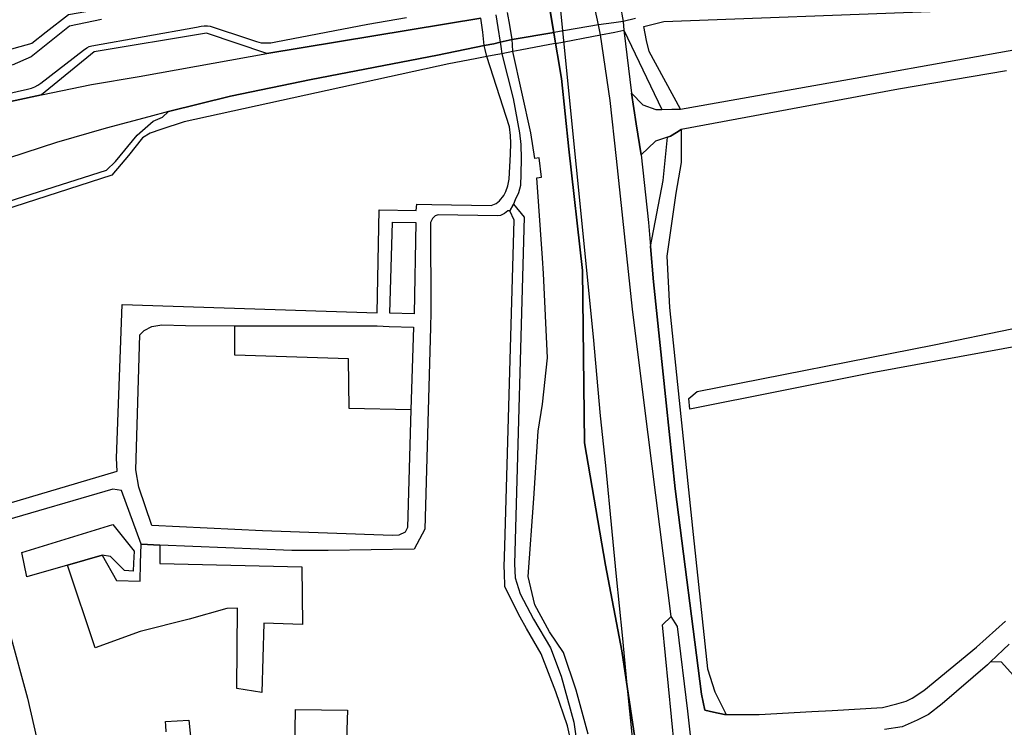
# Model space of a CAD drawing. Header units: metres. Extents: x 89872 to 99175, y 455036 to 468911.
# Tile 89 of 196: x 95121 to 95569, y 464629 to 464951. Entities that reach past the tile are written whole.
import ezdxf

# ---------------------------------------------------------------- set-up
doc = ezdxf.new("R2010")
doc.units = ezdxf.units.M
doc.layers.add('Gemeentegrenzen', color=7, linetype='KG-GEMEENTE')
doc.layers.add('Wegdeel doorgaand', color=1, linetype='Continuous')
doc.layers.add('Waterdeel', color=7, linetype='Continuous', true_color=0x00aaff)
doc.layers.add('Wegdeel', color=7, linetype='Continuous', true_color=0x9a9a9a)
doc.linetypes.add('KG-GEMEENTE', pattern='A,1,-2.25,[5,NLCS.SHX,S=1,R=0,X=0,Y=0],-2.25', length=5.5)

msp = doc.modelspace()

# ---------------------------------------------------------------- linework, layer by layer
at = {"layer": 'Gemeentegrenzen', "flags": 128}
msp.add_lwpolyline([(91985.81, 461811.85), (91972.57, 462039.53), (91971.6, 462056.3), (91967.49, 462128.63), (91962.83, 462210.97), (91960.34, 462254.93), (91958.38, 462287.72), (91957.54, 462303.5), (91953.25, 462376.82), (91949.07, 462450.57), (91945.57, 462510.65), (91945.53, 462511.41), (91944.05, 462536.8), (91939.65, 462613.05), (91939.1, 462623.35), (91938.57, 462631.45), (91938.23, 462636.98), (91937.67, 462642.89), (91936.85, 462652.09), (91936.52, 462654.38), (91935.98, 462657.99), (91935.33, 462663.56), (91934.45, 462669.41), (91933.8, 462674.81), (91933.05, 462679.59), (91932.12, 462684.85), (91931.02, 462690.8), (91930.09, 462696.64), (91928.92, 462701.54), (91927.67, 462706.73), (91926.53, 462711.8), (91925.24, 462717.4), (91923.73, 462722.43), (91922.33, 462727.7), (91920.92, 462732.71), (91919.31, 462738.23), (91915.52, 462749.56), (91913.84, 462754.96), (91910.59, 462763.16), (91900, 462756.63), (91894.27, 462753.1), (91893.41, 462752.56), (91893.08, 462752.35), (91884, 462746.62), (91876.06, 462741.71), (91871.9, 462739.14), (91859.4, 462731.41), (91857.07, 462730.38), (91854.17, 462729.67), (91840.7, 462727.72), (91801.69, 462720.65), (91743.12, 462709.89), (91742.28, 462716.24), (91723.98, 462713.51), (91721.47, 462713.14), (91720.03, 462712.92), (91719.53, 462715.26), (91717.01, 462726.9), (91710.31, 462748.15), (91708.08, 462760.41), (91708.41, 462802.88), (91701.05, 462801.8), (91700.15, 462801.67), (91694.18, 462809.59), (91686.69, 462814.41), (91673.3, 462814.88), (91656.6, 462811.35), (91643.73, 462809.01), (91625.38, 462808.56), (91618.79, 462800.58), (91616.38, 462798.02), (91547.8, 462797.16), (91535.89, 462797.01), (91533.97, 462796.98), (91532.91, 462796.98), (91492.23, 462796.74), (91467.4, 462766.42), (91427.24, 462713.3), (91393.47, 462668.65), (91384.92, 462657.34), (91345.12, 462601.61), (91322.75, 462570.28), (91311.3, 462554.1), (91298.16, 462535.1), (91240.59, 462451.23), (91199.39, 462390.97), (91179.79, 462362.29), (91160.33, 462333.57), (91116.85, 462270.02), (91100.95, 462246.71), (91075.23, 462209.11), (91051.88, 462174.92), (91033.16, 462147.46), (91019.52, 462127.52), (90993.15, 462089.17), (90959.24, 462039.53), (90924.92, 461989.3), (90854.66, 461891.45), (90848.48, 461882.28), (90843.78, 461875.03), (90834.61, 461861.6), (90817.06, 461835.96), (90811.97, 461836.6), (90802.84, 461837.74), (90801.07, 461837.96), (90760.92, 461842.97), (90699.32, 461850.65), (90696.92, 461850.95), (90695.83, 461851.08), (90678.28, 461853.27), (90675.91, 461853.57), (90672.92, 461853.94), (90670.47, 461854.25), (90666.84, 461854.7), (90664.35, 461855.01), (90664.01, 461855.05), (90609.06, 461861.91), (90479.28, 461799.79), (90472.29, 461804.82), (90462.06, 461812.15), (90453.36, 461818.46), (90438.82, 461828.9), (90419.02, 461844.35), (90421.38, 461847.24), (90429.77, 461949.31), (90429.54, 461950.1), (90406.8, 462028.72), (90405.32, 462036.59), (90404.76, 462039.53), (90393.73, 462098.21), (90392.3, 462105.79), (90384.04, 462159.12), (90392.42, 462305.56), (90391.99, 462305.98), (90370.47, 462327.07), (90399.99, 462360.63), (90422.7, 462386.62), (90434.72, 462401.41), (90436.55, 462403.6), (90435.45, 462404.75), (90419.84, 462421.08), (90403.64, 462438.52), (90393.79, 462449.24), (90393.71, 462449.33), (90386.15, 462467.2), (90374.47, 462495.6), (90363.46, 462525.49), (90355.96, 462545.83), (90348.73, 462563.94), (90333.81, 462601.31), (90333.12, 462603.04), (90318.97, 462638.48), (90318.87, 462638.7), (90313.58, 462651.96), (90281.92, 462735.54), (90267.14, 462773.68), (90265.29, 462797.2), (90265.01, 462800.73), (90264.77, 462803.83), (90264.66, 462805.22), (90240.77, 462869.48), (90208.47, 462948.15), (90171.15, 463039.41), (90171.1, 463039.53), (90162.16, 463061.39), (90153.37, 463082.88), (90133.53, 463130.56), (90133.48, 463130.7), (90126.29, 463147.97), (90105.85, 463197.09), (90105.84, 463197.12), (90102.3, 463205.62), (90099.75, 463211.73), (90114.01, 463299.45), (90115.39, 463307.17), (90116.59, 463313.87), (90117.35, 463318.08), (90126.99, 463371.94), (90167.36, 463420.21), (90209.48, 463471.04), (90213.6, 463476.02), (90245.14, 463510.53), (90303.59, 463572.17), (90304.37, 463573), (90450.55, 463727.19), (90461.14, 463738.35), (90463.31, 463740.64), (90464.72, 463742.71), (90536.27, 463847.55), (90538.65, 463851.04), (90562.43, 463885.88), (90582.05, 463914.68), (90599.47, 463940.24), (90600.86, 463942.28), (90601.04, 463942.55), (90640.85, 464000.98), (90667.03, 464039.53), (90691.97, 464076.25), (90692.05, 464076.37), (90694.18, 464079.51), (90701.12, 464089.5), (90701.18, 464089.58), (90702.2, 464091.09), (90703.4, 464092.85), (90714.67, 464109.44), (90725.77, 464125.78), (90726.72, 464127.19), (90740.2, 464147.04), (90762.73, 464180.92), (90765.08, 464184.57), (90771, 464193.76), (90771.42, 464193.23), (90806.89, 464250.06), (90799.19, 464267.98), (90793.58, 464280.07), (90804.61, 464284.92), (90803.81, 464286.83), (90821.67, 464318.03), (90833.48, 464340.07), (90842.17, 464363.91), (90849.47, 464388.53), (90850.9, 464396.71), (90858.13, 464437.99), (90858.63, 464440.87), (90862.59, 464497.94), (90866.13, 464525.28), (90871.25, 464551.16), (90878.53, 464576.98), (90885.23, 464600.76), (90894.69, 464624.16), (90916.23, 464670.78), (90923.29, 464685), (90927.38, 464693.22), (90938.43, 464709.97), (90941.09, 464714), (90957.05, 464733.72), (90973.35, 464753.19), (90989.85, 464772.53), (91044.92, 464827.73), (91063.03, 464849.21), (91079.63, 464871.08), (91092.42, 464893.28), (91103.51, 464916.81), (91112.67, 464940.33), (91120.29, 464963.85), (91127, 464987.97), (91139, 465039.53), (91144.01, 465061.06), (91152.55, 465098.5), (91157.84, 465121.7), (91161.11, 465136.01), (91167.76, 465165.19), (91172.72, 465186.93), (91274.16, 465169.82), (91278.87, 465168.92), (91306.94, 465164.19), (91332.25, 465159.92), (91370.23, 465153.71), (91556.5, 465122.29), (91557.9, 465122.05), (91558.32, 465121.98), (91871.9, 465069.08), (91922.03, 465060.62), (92028.58, 465042.86), (92029.05, 465042.78), (92039.59, 465041.01), (92042.01, 465042.88), (92058.73, 465054.97), (92061.16, 465057.23), (92072.53, 465074.55), (92088.56, 465098.55), (92080.97, 465168.59), (92067.81, 465290.11), (92105.28, 465350.83), (92113.42, 465364.09), (92113.85, 465364.8), (92156.87, 465434.93), (92230.87, 465530.04), (92308.96, 465565.35), (92325.03, 465572.62), (92358.36, 465534.34), (92375.52, 465545.73), (92376.91, 465547.36), (92384.66, 465556.46), (92397.29, 465571.45), (92416.04, 465593.91), (92432.88, 465613.69), (92464.88, 465651.21), (92497.86, 465688.87), (92505.83, 465697.44), (92511.57, 465704.12), (92521.66, 465716.37), (92529.98, 465726.8), (92537.61, 465736.36), (92552.63, 465755.02), (92556.4, 465759.68), (92562.83, 465767.63), (92569.99, 465776.31), (92574, 465780.59), (92577.23, 465784.05), (92588.96, 465795.43), (92608.34, 465813.96), (92622.92, 465827.43), (92631.95, 465835.5), (92640.36, 465842.9), (92646.72, 465848.4), (92649.67, 465851.09), (92655.38, 465856.57), (92659.68, 465860.77), (92669.91, 465871.24), (92675.75, 465876.86), (92679.79, 465880.73), (92688.17, 465888.52), (92695.01, 465895.69), (92697.26, 465898.27), (92704.75, 465907.62), (92710.44, 465915.75), (92715.48, 465923.91), (92725.57, 465940.5), (92746.28, 465971.18), (92753.8, 465982.23), (92759.43, 465990.23), (92765.7, 465998.94), (92769.21, 466003.16), (92773.77, 466008.49), (92780.83, 466016.17), (92794.83, 466030.97), (92802.6, 466039.51), (92802.62, 466039.53), (92809.88, 466047.53), (92816.37, 466054.82), (92821.82, 466061.33), (92828.63, 466069.34), (92835.92, 466079.06), (92842.64, 466088.4), (92855.4, 466105.33), (92855.72, 466105.42), (92856.2, 466105.49), (92856.58, 466105.48), (92857, 466105.46), (92857.27, 466105.4), (92857.62, 466105.29), (92857.92, 466105.17), (92858.19, 466105.04), (92858.49, 466104.84), (92859.04, 466104.43), (92861.97, 466101.77), (92865.72, 466098.37), (92920.24, 466048.9), (92924.01, 466045.52), (92930.57, 466039.62), (92998.61, 466101.64), (93005.84, 466108.13), (93007.72, 466106.77), (93009.32, 466105.61), (93030.87, 466090.03), (93065.85, 466064.82), (93100.67, 466039.53), (93102.63, 466038.11), (93109.36, 466033.25), (93110.1, 466034.21), (93306.23, 465895.87), (93359.76, 465857.43), (93435.05, 465802.05), (93442.08, 465801.87), (93443.29, 465801.85), (93453.92, 465801.63), (93457.86, 465939.66), (93469.43, 465939.2), (93472.19, 465939.09), (93475.38, 465938.96), (93481.54, 465938.72), (93483.27, 465938.65), (93484.14, 465938.62), (93485.57, 465938.11), (93486.41, 465937.57), (93494.85, 465922.09), (93504.14, 465904.63), (93508.62, 465897.95), (93513.13, 465894.34), (93520.95, 465889.78), (93530.99, 465883.82), (93532.52, 465882.69), (93535.59, 465878.57), (93538.2, 465872.98), (93542.8, 465865.6), (93545.32, 465862.19), (93550.73, 465857.44), (93558, 465851.82), (93581.85, 465842.2), (93589.8, 465836.36), (93596, 465832.33), (93604.61, 465824.42), (93611.17, 465817.58), (93626.64, 465799), (93639.91, 465783.23), (93651.14, 465769.83), (93670.29, 465745.71), (93684.46, 465727.85), (93694.85, 465714.77), (93712.32, 465692.69), (93728.2, 465671.99), (93747.98, 465645.79), (93761.04, 465629.12), (93766.29, 465628.08), (93771.39, 465626.55), (93776.82, 465625.79), (93788.1, 465624.27), (93792.4, 465621.55), (93838.86, 465642.65), (93852.5, 465660.67), (93871.9, 465686.31), (93875.58, 465691.17), (93878.32, 465694.79), (93890.16, 465710.98), (93902.12, 465728.33), (93905.89, 465733.99), (93919.17, 465753.96), (93935.19, 465778.88), (93943.9, 465792.43), (93948.65, 465800.04), (93970.06, 465836.53), (93970.54, 465837.4), (93971.35, 465838.89), (93989.07, 465871.24), (93993.85, 465879.98), (94010.83, 465914.78), (94036.3, 465967.7), (94036.96, 465969.06), (94053.84, 466007.74), (94056.01, 466013.14), (94057.82, 466017.96), (94065.93, 466039.53), (94071.93, 466055.52), (94073.83, 466060.66), (94078.67, 466074.57), (94085.46, 466094.06), (94093.55, 466118.42), (94094.92, 466122.53), (94102.3, 466146.15), (94103.67, 466150.8), (94110.42, 466174.94), (94113.71, 466186.71), (94121.68, 466216.88), (94125.59, 466232.1), (94127.77, 466240.59), (94137.96, 466288.64), (94144.53, 466331.52), (94144.93, 466334.98), (94145.41, 466339.09), (94145.82, 466342.66), (94151.42, 466390.75), (94153.23, 466390.7), (94157.6, 466460.9), (94159.9, 466526.21), (94159.35, 466560.42), (94158.49, 466578.41), (94170.96, 466578.54), (94209.06, 466578.94), (94214.84, 466579), (94215.89, 466579.01), (94219.52, 466579.05), (94240.71, 466579.18), (94241.51, 466579.18), (94263.35, 466579.32), (94263.77, 466579.32), (94282.32, 466579.43), (94323.27, 466579.65), (94379.32, 466580.31), (94401.36, 466585.53), (94402.65, 466586.01), (94419.81, 466593.87), (94424.57, 466597.31), (94434.77, 466604.54), (94443.71, 466610.91), (94446.73, 466613.07), (94447.21, 466613.41), (94452.88, 466617.46), (94455.64, 466618.85), (94468.76, 466625.48), (94489.19, 466633.87), (94509.41, 466639.35), (94528.78, 466642.95), (94558.66, 466645.13), (94568.59, 466644.46), (94591.46, 466642.45), (94597.53, 466641.07), (94607.95, 466639.18), (94627.5, 466635), (94700, 466615.5), (94735, 466606.5), (94916, 466566.5), (94919.73, 466565.74), (94955, 466558.5), (94960.94, 466557.34), (94964.2, 466556.71), (94965.83, 466558.34), (94967.61, 466560.24), (95049.67, 466540.64), (95076.19, 466534.31), (95121, 466523.72), (95162.95, 466513.62), (95181.07, 466509.25), (95206.54, 466503.31), (95252.02, 466491.75), (95295.53, 466480.7), (95302.45, 466479.13), (95324.97, 466472.76), (95370.65, 466460.17), (95399.23, 466452.31), (95479.68, 466427.72), (95495.6, 466422.85), (95497.02, 466422.44), (95500.31, 466421.48), (95521.54, 466414.36), (95521.72, 466414.3), (95578.37, 466395.31), (95578.38, 466395.16), (95578.82, 466390.43), (95579.2, 466386.47), (95579.25, 466385.66), (95579.74, 466378.15), (95579.76, 466373.01), (95579.77, 466370.42), (95579.73, 466368.56), (95579.7, 466366.73), (95579.55, 466358.34), (95579.25, 466356.16), (95579.19, 466355.76), (95578.88, 466353.52), (95578.85, 466353.31), (95576.38, 466342.92), (95574.98, 466330.93), (95574.45, 466318.83), (95574.73, 466296.11), (95575.17, 466266.8), (95575.16, 466263.45), (95574.33, 466256.64), (95572.45, 466246.32), (95570.27, 466235.69), (95567.02, 466224.62), (95557.98, 466194.3), (95552.98, 466177.27), (95549.34, 466166.34), (95547.1, 466160.72), (95545.34, 466154.12), (95542, 466138.28), (95539.78, 466125.62), (95539.36, 466123.58), (95537.12, 466114.76), (95535.79, 466105.96), (95534.78, 466098.22), (95534.13, 466088.41), (95533.79, 466082.76), (95533.54, 466078.91), (95530.66, 466058.4), (95529.12, 466043.77), (95528.98, 466039.53), (95528.97, 466039.12), (95530.32, 466010.37), (95530.62, 466007.24), (95531.17, 466003.97), (95531.78, 466000.6), (95540.13, 465977.94), (95544.77, 465965.04), (95546.23, 465960.02), (95549.07, 465951.74), (95550.04, 465947.53), (95550.97, 465942.66), (95552.42, 465934.03), (95552.68, 465931.95), (95553.53, 465925.61), (95554.12, 465921.5), (95556.73, 465908.18), (95558.94, 465897.06), (95560.33, 465890.16), (95561.4, 465883.69), (95562.18, 465878.87), (95562.57, 465875.79), (95562.89, 465866.79), (95563.3, 465854.63), (95563.55, 465848.28), (95563.55, 465843.26), (95563.6, 465835.56), (95563.61, 465832.46), (95563.31, 465827.46), (95562.96, 465822.22), (95562.3, 465816.61), (95561.77, 465812.67), (95560.32, 465803.53), (95559.52, 465798.89), (95558.78, 465795.56), (95553.78, 465772.56), (95551.91, 465764.15), (95550.5, 465757.21), (95548.74, 465750.32), (95547.3, 465744.37), (95546.46, 465740.94), (95543.92, 465732.87), (95540.23, 465722.02), (95539.71, 465720.56), (95539.09, 465716.02), (95538.47, 465711.26), (95536.77, 465702.24), (95527.92, 465670.67), (95527.84, 465668.95), (95527.7, 465667.03), (95528.82, 465658.18), (95531.91, 465635.75), (95537.16, 465601.96), (95537.52, 465600), (95537.96, 465597.87), (95540.35, 465589.87), (95543.94, 465578.1), (95546.47, 465570.53), (95553.13, 465554.75), (95567.64, 465520.24), (95573.21, 465505.84), (95574.45, 465501.86), (95575.55, 465498.07), (95576.32, 465494.08), (95576.62, 465490.2), (95576.79, 465485.95), (95576.96, 465481.99), (95576.94, 465478.22), (95576.51, 465474.48), (95576.09, 465472.29), (95575.37, 465469.6), (95574.08, 465465.33), (95572.6, 465461.08), (95571.42, 465458.18), (95570.11, 465455.28), (95568.34, 465451.92), (95565.89, 465448.07), (95565.58, 465447.53), (95562.52, 465440.39), (95559.07, 465433.06), (95540.84, 465399.48), (95523.65, 465368.23), (95516.81, 465356.01), (95511.85, 465347.89), (95492.52, 465317.33), (95486.36, 465307.5), (95480.59, 465297.94), (95479.77, 465296.75), (95477.89, 465294.01), (95477.47, 465293.39), (95474.71, 465289.14), (95468.37, 465278.85), (95458.8, 465263.96), (95447.6, 465249.33), (95444.94, 465246.39), (95423.24, 465225.43), (95398.04, 465200.76), (95373.2, 465175.41), (95363.98, 465165), (95359.15, 465158.83), (95346.67, 465140.48), (95339.62, 465123.09), (95339.26, 465121.58), (95339.18, 465121.24), (95334.55, 465081.47), (95341.66, 465053.51), (95345.02, 465039.53), (95348.03, 465026.98), (95349.31, 465022.05), (95356.2, 465000), (95365.4, 464970.54), (95381.79, 464806.72), (95385.02, 464770.86), (95387.49, 464748.32), (95390.41, 464718.29), (95392.34, 464697.86), (95394.99, 464671.19), (95397.14, 464648.62), (95399.53, 464624.71), (95401.63, 464602.45), (95403.59, 464583.03), (95405.53, 464565.38), (95408.42, 464541.95), (95402.27, 464514.29), (95399.71, 464506.14), (95396, 464495.22), (95392.73, 464487.76), (95388.49, 464478.32), (95384.48, 464470.56), (95376.24, 464454.26), (95370.72, 464442.66), (95365.78, 464430.78), (95358.53, 464412.74), (95352.49, 464396.26), (95346.71, 464379.44), (95342.53, 464364.85), (95337.15, 464344.05), (95332.52, 464321.23), (95329.92, 464306.43), (95328.5, 464296.12), (95326.71, 464282.12), (95326, 464271.02), (95324.59, 464249.71), (95320.1, 464176.63), (95318.9, 464159.43), (95318.29, 464150), (95317.32, 464135.22), (95315.89, 464119.26), (95314.25, 464108.78), (95312.59, 464099.71), (95310.39, 464089.6), (95308.2, 464079.59), (95303.92, 464039.53), (95303.57, 464036.29), (95301.26, 464026.09), (95299.28, 464017.67), (95299.7, 464009.14), (95300.39, 464004.82), (95300.41, 464004.65), (95301.12, 464001.68), (95302.34, 463997.54), (95304.62, 463991.84), (95307.55, 463986.46), (95310.75, 463981.69), (95314.99, 463977.11), (95320.94, 463971.02), (95331.81, 463960.54), (95359.48, 463931.58), (95381.27, 463908.82), (95403.65, 463884.27), (95431.79, 463853.53), (95455.46, 463827.96), (95466.68, 463815.34), (95502.46, 463776.61), (95532.68, 463744.19), (95547.03, 463729.25), (95563.9, 463711.87), (95579.55, 463695.82), (95589.54, 463685.3), (95600.69, 463673.67), (95610.21, 463663.67), (95617.15, 463656.6), (95628.25, 463643.69), (95639.94, 463629.57), (95649.37, 463617.44), (95657.97, 463605.63), (95666.29, 463594.26), (95674.77, 463581.25), (95681.69, 463570.07), (95689.15, 463556.53), (95695.8, 463543.74), (95701.56, 463532.04), (95707.3, 463519.64), (95712.61, 463507.25), (95717.22, 463494.89), (95721.94, 463481.96), (95726.25, 463469.18), (95729.73, 463456.86), (95733.65, 463443.47), (95736.72, 463431.45), (95739.62, 463418.44), (95745.12, 463383.87), (95747.24, 463369.95), (95749.45, 463354.91), (95750.98, 463338.88), (95752.46, 463322.34), (95754.03, 463308.55), (95756.14, 463293.1), (95758.26, 463276.49), (95760.29, 463260.4), (95762.38, 463245.18), (95764.92, 463229.99), (95767.11, 463215.76), (95769.04, 463205.23), (95771.78, 463190.86), (95774.47, 463176.59), (95777.4, 463162.1), (95779.82, 463148.83), (95783.17, 463133.08), (95785.7, 463120.22), (95789.51, 463102.67), (95800.23, 463039.53), (95801.15, 463034.11), (95808.28, 462989.38), (95816.21, 462948.6), (95822.09, 462914.33), (95830.21, 462870.66), (95840.79, 462822.54), (95848.68, 462791.26), (95856.28, 462759.18), (95863, 462728.44), (95868.03, 462705.46), (95871.9, 462690.57), (95880.9, 462655.94), (95891.2, 462609.73), (95902.59, 462560.92), (95903.74, 462555.46), (95913.19, 462510.87), (95919.28, 462490.65), (95920.63, 462486.29), (95909.41, 462481.41), (95909.91, 462479.61), (95909.27, 462479.33), (95905.81, 462477.83), (95905.48, 462478.58), (95900.36, 462476.31), (95871.9, 462463.72), (95867.59, 462461.81), (95857.03, 462457.14), (95848.4, 462453.32), (95846.91, 462452.66), (95834.55, 462447.19), (95826.84, 462443.75), (95826.33, 462443.52), (95823.48, 462442.25), (95819.82, 462440.62), (95806.01, 462434.47), (95783.17, 462424.31), (95760.34, 462414.13), (95714.69, 462393.78), (95690.96, 462383.13), (95662.53, 462370.21), (95633.33, 462356.49), (95602.21, 462341.3), (95578.89, 462329.38), (95575.85, 462327.82), (95554.1, 462316.19), (95541.15, 462309.03), (95526.13, 462300.53), (95513.34, 462293.09), (95496.4, 462282.98), (95481.94, 462274.11), (95466.47, 462264.26), (95454.63, 462256.1), (95434.43, 462241.75), (95416.45, 462228.55), (95394.75, 462212.05), (95389.26, 462207.73), (95370.73, 462193.15), (95368.87, 462191.67), (95369.48, 462190.88), (95369.09, 462190.56), (95368.1, 462191.76), (95366.98, 462190.84), (95366.65, 462191.24), (95365.99, 462192.05), (95347.74, 462177.1), (95335.45, 462166.79), (95305.84, 462140.56), (95277.11, 462113.55), (95261.47, 462100.73), (95241.53, 462081.98), (95228.52, 462069.75), (95221.58, 462063.22), (95203.07, 462043.03), (95199.88, 462039.53), (95175.71, 462013.01), (95154.67, 461988.39), (95142.48, 461973.61), (95126.8, 461954.23), (95111.13, 461934.85), (95101.93, 461923.06), (95084.08, 461899.01), (95065.19, 461871.33), (95044.83, 461840.97), (95034.77, 461826.04), (95016.41, 461798.16), (94997.39, 461770.54), (94998.3, 461770.04), (95003.14, 461767.38), (95034.37, 461750.23), (95077.96, 461726.07), (95081.36, 461723.94), (95167.44, 461678.98), (95166.77, 461678.47), (95161.23, 461673.92), (95169.8, 461669.24), (95169.06, 461668.64), (95163.22, 461663.95), (95152.82, 461655.57), (95147.19, 461650.97), (95131.9, 461638.89), (95115.93, 461626.14), (95101.08, 461614.34), (95100.03, 461613.51), (95084.11, 461600.97), (95069.83, 461589.95), (95056.22, 461579.19), (95049.96, 461574.14), (95034.42, 461561.79), (95023.08, 461553.31), (95017.31, 461548.99), (94998.51, 461534.46), (94992.09, 461528.74), (94984.51, 461522.67), (94965.78, 461505.96), (94939.61, 461483.94), (94919.01, 461467.23), (94897.04, 461449.17), (94873.46, 461429.5), (94856.43, 461415.88), (94838.21, 461401.58), (94815.01, 461383.45), (94795.62, 461367.85), (94790.33, 461363.12), (94770.87, 461346.88), (94754.13, 461331.97), (94722.31, 461304.51), (94682.92, 461272.33), (94656.54, 461251.2), (94640.69, 461238.37), (94616.64, 461218.49), (94589.37, 461197.16), (94574.19, 461185.52), (94552.62, 461168.48), (94547.32, 461164.27), (94518.9, 461141.12), (94505.3, 461130.77), (94495.14, 461123.18), (94480.84, 461111.32), (94472.12, 461103.84), (94456.75, 461090.7), (94443.65, 461079.53), (94438.38, 461074.7), (94435.1, 461071.26), (94432.67, 461068.63), (94426.74, 461061.67), (94423.24, 461058.7), (94418.9, 461055.33), (94410.89, 461051.13), (94406.71, 461048.42), (94404.43, 461046.56), (94395.45, 461039.53), (94390.62, 461035.75), (94363.61, 461014.68), (94333.22, 460990.56), (94311.5, 460973.29), (94296.62, 460961.2), (94279.16, 460946.76), (94256.08, 460927.62), (94237.84, 460912.89), (94228.8, 460905.45), (94208.07, 460887.46), (94191.68, 460873.78), (94173.6, 460858.78), (94158.61, 460846.77), (94141.13, 460832.84), (94123.98, 460819.3), (94110.48, 460808.98), (94093.38, 460795.66), (94085.02, 460788.88), (94076.97, 460782.08), (94064.25, 460771.51), (94048.28, 460757.82), (94033.55, 460746.49), (94016.61, 460733.42), (93999.95, 460719.99), (93973.59, 460699.28), (93972.51, 460698.4), (93969.13, 460695.67), (93969.06, 460695.62), (93936.44, 460669.08), (93937.4, 460667.46), (93881.86, 460622.62), (93877.48, 460619.09), (93871.9, 460614.58), (93849.36, 460596.39), (93844.03, 460592.08), (93822.59, 460574.78), (93822, 460574.28), (93780.04, 460537.93), (93773.53, 460532.43), (93747.56, 460509.6), (93701.46, 460469.06), (93661.61, 460434.02), (93557.94, 460380.06), (93475.78, 460337.73), (93428.58, 460312.93), (93393.7, 460292.89), (93386.88, 460286.74), (93366.1, 460267.64), (93329.61, 460233.85), (93295.16, 460201.73), (93249.43, 460159.19), (93201.19, 460114.23), (93156.33, 460072.2), (93121.09, 460039.53), (93110.85, 460030.04), (93077.29, 459999.15), (93042.01, 459967.24), (93015.14, 459942.77), (93012.55, 459940.42), (92988.16, 459918.01), (92963.08, 459895.19), (92946.15, 459881.13), (92782.13, 459730.55), (92702.35, 459657.95), (92657.84, 459618.97), (92635.21, 459597.77), (92385.94, 459364.34), (92380.03, 459374.16), (92339.89, 459440.92), (92348.47, 459531.52), (92356.69, 459618.32), (92356.7, 459618.4), (92345.49, 459732.65), (92343.41, 459753.78), (92343.42, 459753.93), (92344.95, 459799.96), (92347.14, 459866.13), (92347.45, 459866.32), (92390.27, 459893), (92305.29, 460039.53), (92299.44, 460049.62), (92296.84, 460054.11), (92204.91, 460208.88), (92204.74, 460209.17), (92203.57, 460211.12), (92203.11, 460211.9), (92202.04, 460213.69), (92074.83, 460426.49), (92068.94, 460436.46), (92022.86, 460411.71), (91987.38, 460473), (91980.24, 460485.33), (91965.51, 460472.78), (91965.41, 460472.65), (91961.16, 460467.16), (91956.5, 460461.14), (91956.36, 460460.96), (91948.56, 460451.25), (91953.2, 460437.7), (91953.84, 460435.8), (91956.76, 460427.29), (91957.73, 460424.45), (91956.75, 460422.95), (91939.1, 460395.78), (91938.87, 460395.41), (91919.58, 460364.85), (91948.83, 460302.52), (91948.45, 460302.16), (91908.63, 460265.19), (91871.9, 460231.08), (91863.71, 460223.48), (91829.97, 460279.74), (91829.67, 460280.23), (91824.63, 460288.64), (91824.61, 460288.68), (91824.4, 460289.03), (91816.79, 460301.72), (91819.64, 460305.48), (91829.93, 460321.17), (91840.6, 460338.46), (91845.85, 460348.55), (91856.88, 460373.76), (91871.66, 460405.5), (91871.9, 460405.98), (91891.75, 460446.44), (91905.99, 460473.46), (91918.5, 460493.59), (91929.18, 460509.93), (91940.22, 460529), (91946.76, 460540.9), (91957.89, 460561.15), (91970.98, 460586.91), (91984.68, 460613.63), (91992.01, 460627.85), (92013.25, 460661.97), (92030.97, 460684.81), (92049.21, 460710.73), (92062.29, 460727.44), (92078, 460757.65), (92087.66, 460777.01), (92094.36, 460790.92), (92097.57, 460800.37), (92103.1, 460814.82), (92109.13, 460832.66), (92119.53, 460865.73), (92126.14, 460896.84), (92127.49, 460905.43), (92129.76, 460914.39), (92135.36, 460943.2), (92138.27, 460952.72), (92138.66, 460953.98), (92144.24, 460972.64), (92149.57, 460992.54), (92152.6, 461007.14), (92152.85, 461008.6), (92153.66, 461013.38), (92154.53, 461022.02), (92155.2, 461033.98), (92155.35, 461039.53), (92155.37, 461040.14), (92155.18, 461046.41), (92153.51, 461061.42), (92153.05, 461064.92), (92148.5, 461088.24), (92145.82, 461096.61), (92144.56, 461099.71), (92141.5, 461106.31), (92139.14, 461111.06), (92132.03, 461124.88), (92109.74, 461163.87), (92092.42, 461195.41), (92092.34, 461195.54), (92083.07, 461212.42), (92058.11, 461258.26), (92044.3, 461284.17), (92033.78, 461306.12), (92029.8, 461315.54), (92025.18, 461327.02), (92022.62, 461334.88), (92020.9, 461340.66), (92018.29, 461349.73), (92016.77, 461356.21), (92014.96, 461364.94), (92013.81, 461370.99), (92013.14, 461376.04), (92011.98, 461385.86), (92009.83, 461406.51), (92009.04, 461414.38), (92008.45, 461422), (92008.08, 461428.85), (92006.61, 461452.41), (92005.98, 461462.23), (92005.07, 461481.07), (92002.65, 461522.01), (92001.21, 461544.76), (91999.79, 461569.43), (91996.21, 461634.32), (91993.76, 461676.13), (91993.28, 461684.3), (91985.81, 461811.85)], close=True, dxfattribs=at)
at = {"layer": 'Waterdeel', "lineweight": -3}
for p, q in [((95536.79, 464803.03), (95572.08, 464810.24)), ((95429.18, 464781.79), (95536.79, 464803.03)), ((95578.87, 464803.23), (95508.65, 464790.28)), ((95508.65, 464790.28), (95425.86, 464773.78)), ((95425.38, 464778.71), (95429.18, 464781.79)), ((95425.86, 464773.78), (95425.38, 464778.71)), ((95122.21, 464708.72), (95163.6, 464721.47)), ((95163.6, 464721.47), (95173.28, 464709.4)), ((95124.52, 464697.72), (95122.21, 464708.72)), ((95173.28, 464709.4), (95172.99, 464703.92)), ((95158.79, 464707.51), (95142.93, 464702.98)), ((95162.5, 464706.95), (95158.79, 464707.51)), ((95168.87, 464700.58), (95162.5, 464706.95)), ((95172.99, 464703.92), (95172.79, 464700.33)), ((95142.93, 464702.98), (95124.52, 464697.72)), ((95172.79, 464700.33), (95168.87, 464700.58)), ((95246.28, 464616.08), (95246.65, 464637.4)), ((95246.65, 464637.4), (95270.29, 464637.15)), ((95270.29, 464637.15), (95269.55, 464614.73))]:
    msp.add_line(p, q, dxfattribs=at)
for points in [[(95306.04, 464050.19), (95311.42, 464075.53), (95319.44, 464161.66), (95327.85, 464271.81), (95336.02, 464338.34), (95352.61, 464393.09), (95378.02, 464469.09), (95391.6, 464498.81), (95403.12, 464532.09), (95405.82, 464552.91), (95407.05, 464571.69), (95403.27, 464608.38), (95394.85, 464664.03), (95387.53, 464703.06), (95377.86, 464758.56), (95376.99, 464836.72), (95370.82, 464891.88), (95367.48, 464923.97), (95359.83, 464969)], [(95359.83, 464969), (95367.48, 464923.97), (95370.82, 464891.88), (95376.99, 464836.72), (95377.86, 464758.56), (95387.53, 464703.06), (95394.85, 464664.03), (95403.27, 464608.38), (95407.05, 464571.69), (95405.82, 464552.91), (95403.12, 464532.09), (95391.6, 464498.81), (95378.02, 464469.09), (95352.61, 464393.09), (95336.02, 464338.34), (95327.85, 464271.81), (95319.44, 464161.66), (95311.42, 464075.53), (95306.04, 464050.19)], [(95420.2, 464606.3), (95413.44, 464675.83), (95417.35, 464679.74), (95405.23, 464775.48), (95399.8, 464819.19), (95392.41, 464887.6), (95389.62, 464914.06), (95385.18, 464943.77), (95384.74, 464946.1), (95384.31, 464948.36), (95382.79, 464955.38)], [(95379.57, 464626.28), (95374.17, 464646.24), (95368.35, 464663.29), (95362.09, 464672.66), (95355.35, 464685.03), (95352.34, 464697.82), (95354.85, 464733.26), (95356.85, 464763.86), (95358.85, 464776.15), (95361.11, 464797.21), (95359.36, 464835.47), (95358.87, 464842.32), (95356.27, 464878.9), (95358.33, 464879.14), (95357.28, 464887.89), (95355.41, 464887.66), (95353.59, 464899.38), (95345.31, 464936.18), (95345.15, 464939.34), (95345.04, 464941.62), (95343.93, 464948.21), (95342.96, 464953.96)]]:
    msp.add_lwpolyline(points, dxfattribs=at)
at = {"layer": 'Wegdeel'}
for p, q in [((95394.13, 464957.48), (95395.54, 464949.92)), ((95414.03, 464949.89), (95534.99, 464954.41)), ((95395.54, 464949.92), (95391.24, 464949.32)), ((95384.31, 464948.36), (95363.93, 464944.86)), ((95391.24, 464949.32), (95384.31, 464948.36)), ((95391.73, 464945.08), (95395.86, 464945.9)), ((95395.86, 464945.9), (95413.11, 464909.95)), ((95404.9, 464947.55), (95414.03, 464949.89)), ((95406.05, 464941.3), (95404.9, 464947.55)), ((95363.93, 464944.86), (95364.77, 464939.88)), ((95364.77, 464939.88), (95385.18, 464943.77)), ((95385.18, 464943.77), (95391.73, 464945.08)), ((95407.36, 464936.21), (95406.05, 464941.3)), ((95507.75, 464925.33), (95599.28, 464941.62)), ((95421.49, 464910.07), (95407.36, 464936.21)), ((95437.8, 464912.96), (95507.75, 464925.33)), ((95569.66, 464927.48), (95520.56, 464919.07)), ((95520.56, 464919.07), (95421.82, 464900.87)), ((95401.45, 464903.44), (95399.31, 464917.34)), ((95399.31, 464917.34), (95404.4, 464912.09)), ((95404.4, 464912.09), (95410.27, 464909.92)), ((95410.27, 464909.92), (95413.11, 464909.95)), ((95413.11, 464909.95), (95417.55, 464910.01)), ((95413.11, 464909.95), (95417.55, 464910.01)), ((95417.55, 464910.01), (95421.49, 464910.07)), ((95417.55, 464910.01), (95421.49, 464910.07)), ((95421.49, 464910.07), (95437.8, 464912.96)), ((95403.63, 464889.31), (95401.45, 464903.44)), ((95421.82, 464900.87), (95419.66, 464899.5)), ((95419.66, 464899.5), (95421.82, 464900.87)), ((95421.82, 464900.87), (95421.8, 464885.82)), ((95415.68, 464897.39), (95410.22, 464895.57)), ((95413.65, 464877.67), (95415.68, 464897.39)), ((95417.04, 464897.84), (95415.68, 464897.39)), ((95415.68, 464897.39), (95417.04, 464897.84)), ((95419.66, 464899.5), (95417.04, 464897.84)), ((95417.04, 464897.84), (95419.66, 464899.5)), ((95410.22, 464895.57), (95403.63, 464889.31)), ((95421.8, 464885.82), (95419.47, 464871.84)), ((95407.94, 464847.71), (95413.65, 464877.67)), ((95419.47, 464871.84), (95415.39, 464843.29)), ((95344.01, 464863.87), (95344.82, 464865.31)), ((95344.82, 464865.31), (95345.65, 464866.94)), ((95345.65, 464866.94), (95350.52, 464861.03)), ((95345.99, 464859.68), (95344.01, 464863.87)), ((95350.52, 464861.03), (95346.11, 464703.53)), ((95341.7, 464711.61), (95345.99, 464859.68)), ((95409.34, 464831.69), (95407.94, 464847.71)), ((95415.39, 464843.29), (95416.56, 464819.99)), ((95415.06, 464776.63), (95409.34, 464831.69)), ((95416.56, 464819.99), (95420.95, 464777.82)), ((95219.01, 464798.38), (95219.01, 464811.74)), ((95219.01, 464811.74), (95283.64, 464811.66)), ((95283.64, 464811.66), (95289.15, 464811.29)), ((95289.15, 464811.29), (95300.17, 464811.05)), ((95300.17, 464811.05), (95299.06, 464773.58)), ((95270.7, 464796.66), (95219.01, 464798.38)), ((95270.95, 464774.12), (95270.7, 464796.66)), ((95419.1, 464737.7), (95415.06, 464776.63)), ((95420.95, 464777.82), (95427.31, 464716.88)), ((95299.06, 464773.58), (95270.95, 464774.12)), ((95431.06, 464644.44), (95419.1, 464737.7)), ((95427.31, 464716.88), (95433.88, 464655.88)), ((95176.21, 464703.89), (95176.42, 464712.53)), ((95176.42, 464712.53), (95184.97, 464712.02)), ((95184.97, 464712.02), (95185.02, 464703.8)), ((95341.45, 464702.18), (95341.7, 464711.61)), ((95142.93, 464702.98), (95158.79, 464707.51)), ((95158.79, 464707.51), (95165.23, 464696.03)), ((95176.01, 464695.78), (95176.21, 464703.89)), ((95155.51, 464665.42), (95142.93, 464702.98)), ((95185.02, 464703.8), (95249.41, 464702.2)), ((95249.41, 464702.2), (95249.85, 464676.12)), ((95341.55, 464699.64), (95341.45, 464702.18)), ((95341.79, 464693.37), (95341.55, 464699.64)), ((95346.11, 464703.53), (95346.42, 464697.19)), ((95165.23, 464696.03), (95176.01, 464695.78)), ((95346.42, 464697.19), (95348.63, 464690.04)), ((95341.98, 464692.5), (95341.79, 464693.37)), ((95348.63, 464679.44), (95341.98, 464692.5)), ((95348.63, 464690.04), (95354.79, 464678.46)), ((95215.42, 464683.24), (95198.21, 464678.49)), ((95220.28, 464683.53), (95215.42, 464683.24)), ((95219.99, 464647.03), (95220.28, 464683.53)), ((95198.21, 464678.49), (95175.96, 464672.83)), ((95351.59, 464674.29), (95348.63, 464679.44)), ((95354.79, 464678.46), (95362.43, 464665.4)), ((95175.96, 464672.83), (95155.51, 464665.42)), ((95232.26, 464676.66), (95231.28, 464645.15)), ((95249.85, 464676.12), (95232.26, 464676.66)), ((95358.24, 464662.68), (95351.59, 464674.29)), ((95362.43, 464665.4), (95367.36, 464652.58)), ((95364.9, 464645.43), (95358.24, 464662.68)), ((95433.88, 464655.88), (95437.16, 464645.53)), ((95367.36, 464652.58), (95373.03, 464631.63)), ((95231.28, 464645.15), (95219.99, 464647.03)), ((95370.24, 464630.04), (95364.9, 464645.43)), ((95432.6, 464637.21), (95431.06, 464644.44)), ((95437.16, 464645.53), (95442.29, 464635.12)), ((95436.52, 464636.29), (95432.6, 464637.21)), ((95441.54, 464635.12), (95436.52, 464636.29)), ((95442.29, 464635.12), (95441.54, 464635.12)), ((95373.67, 464614.18), (95370.24, 464630.04)), ((95373.03, 464631.63), (95377.48, 464602.49))]:
    msp.add_line(p, q, dxfattribs=at)
for points in [[(95059.68, 464921.28), (95057.57, 464944.17), (95060.11, 464944.73), (95082.29, 464949.64), (95112.19, 464957.38), (95139.91, 464963.83), (95145.8, 464965.21), (95162.59, 464969.11), (95184.56, 464973.55), (95205.48, 464977.99), (95226.19, 464980.95), (95241.34, 464982.41), (95269.08, 464985.38), (95285.16, 464984.39), (95243.4, 464975.12), (95227.63, 464964.72), (95223.09, 464961.72), (95215.97, 464962.33), (95211.77, 464962.88), (95208.43, 464963.32), (95201.18, 464963.06), (95143.43, 464952.9), (95133.26, 464944.96), (95126.77, 464939.88)], [(95300.54, 464817.05), (95289.52, 464817.42), (95290.61, 464858.78), (95301.28, 464858.58)], [(95289.15, 464811.29), (95300.17, 464811.05), (95299.06, 464773.58), (95297.47, 464720.03), (95296.46, 464717.93), (95293.62, 464716.54), (95290.66, 464716.48), (95231.55, 464718.63), (95181.3, 464721.04), (95175.43, 464738.43), (95173.99, 464746.31), (95175.79, 464807.54), (95177.8, 464809.55), (95181.27, 464811.35), (95185.82, 464812.05), (95196.55, 464811.77), (95219.01, 464811.74), (95283.64, 464811.66)]]:
    msp.add_lwpolyline(points, close=True, dxfattribs=at)
for points in [[(95330.89, 464951.37), (95233.63, 464935.33), (95206.22, 464944.49), (95155.07, 464936.16), (95131.16, 464916.59), (95097.24, 464909.23), (95082.53, 464905.03), (95047.18, 464890.7), (95045.43, 464889.89), (95042.83, 464888.68), (95036.78, 464891.13), (95036.1, 464892.29), (95034.88, 464894.38), (95040.23, 464899.15), (95039.03, 464901.06), (95037.33, 464906.94), (95034.65, 464914.01), (95020.25, 464952.74)], [(95099.81, 464913.6), (95124.89, 464919.16), (95126.58, 464919.63), (95128.17, 464920.25), (95129.52, 464920.94), (95130.85, 464921.82), (95150.28, 464936.83), (95151.71, 464937.95), (95152.87, 464938.47), (95154.11, 464938.83), (95201.68, 464947.28), (95203.68, 464947.71), (95205.1, 464947.85), (95206.62, 464947.88), (95207.79, 464947.68), (95225.77, 464941.77), (95228.86, 464940.75), (95231.07, 464940.2), (95232.99, 464940.11), (95235.41, 464940.2), (95237.74, 464940.58), (95279.43, 464948.59), (95297.03, 464951.75)], [(95107.71, 464728.62), (95165.5, 464745.64), (95165.26, 464751.58), (95167.84, 464821.39), (95283.76, 464817.54), (95284.62, 464864.34), (95301.46, 464864.01), (95301.69, 464866.92), (95308.5, 464866.79), (95335.55, 464866.26), (95337.74, 464867.18), (95339.3, 464868.37), (95341.32, 464870.89), (95342.23, 464872.74), (95343.09, 464875.19), (95343.75, 464878.29), (95344.35, 464889.67), (95344.48, 464894.63), (95344.28, 464898.07), (95343.82, 464901.98), (95333.56, 464933.91), (95332.78, 464937.1), (95332.32, 464938.99), (95331.68, 464945.09), (95330.89, 464951.37)], [(95337.68, 464952.95), (95338.54, 464947.21), (95339.56, 464940.41), (95339.86, 464938.44), (95340.35, 464935.22), (95345.54, 464914.85), (95348.36, 464899.36), (95348.99, 464893.96), (95349.15, 464887.45), (95349.07, 464880.63), (95348.84, 464875.39), (95347.88, 464872.13), (95346.38, 464868.85), (95345.65, 464866.94), (95344.82, 464865.31), (95344.01, 464863.87), (95343.06, 464863.86), (95341.52, 464862.66), (95339.81, 464861.82), (95338.4, 464861.63), (95311.38, 464862.14), (95310.05, 464861.62), (95308.92, 464860.4), (95307.99, 464858.58), (95308.13, 464817.82), (95308.01, 464810.96), (95305.31, 464719.29), (95300.51, 464710.21), (95261.43, 464709.6), (95259.94, 464709.61), (95252.41, 464709.67), (95244.99, 464709.72), (95184.97, 464712.02), (95176.42, 464712.53), (95167.58, 464736.95), (95163.66, 464737.56), (95111.51, 464722.37)], [(95158.47, 464950.82), (95143.96, 464947.7), (95126.5, 464933.89), (95117.91, 464929.98)], [(95112.64, 464867.11), (95160.66, 464882.38), (95164.76, 464886.36), (95174.61, 464898.2), (95181.85, 464904.59), (95186.23, 464906.37), (95188.91, 464908.99), (95217.02, 464915.93), (95253.73, 464923.48), (95311.13, 464934.51), (95332.32, 464938.99), (95336.68, 464939.78), (95339.56, 464940.41), (95345.04, 464941.62), (95347.83, 464942.1), (95361.19, 464944.39), (95363.93, 464944.86), (95364.77, 464939.88), (95362.23, 464939.4), (95348.76, 464936.84), (95345.31, 464936.18), (95340.35, 464935.22), (95337.64, 464934.69), (95333.56, 464933.91), (95328.24, 464932.87), (95316.33, 464930.57), (95196, 464904.28), (95185.44, 464900.84), (95180.58, 464899.2), (95177.15, 464896.98), (95170.65, 464889.08), (95167.41, 464885.14), (95163.1, 464880.05), (95113.97, 464864.23)], [(95116.53, 464673.12), (95124.86, 464642.53), (95131.72, 464612.19)], [(95601.73, 464620.67), (95567.48, 464658.89), (95562.41, 464659.1), (95568.2, 464664.58), (95570.93, 464667.17)], [(95187.86, 464627.25), (95187.69, 464630.16), (95187.59, 464631.93), (95198.06, 464632.53), (95201.82, 464597.19)]]:
    msp.add_lwpolyline(points, dxfattribs=at)
at = {"layer": 'Wegdeel doorgaand'}
for points in [[(95361.8, 464957.4), (95363.93, 464944.86), (95361.19, 464944.39), (95347.83, 464942.1), (95345.04, 464941.62), (95339.56, 464940.41), (95336.68, 464939.78), (95332.32, 464938.99), (95311.13, 464934.51), (95253.73, 464923.48), (95217.02, 464915.93), (95188.91, 464908.99), (95179.93, 464906.58), (95160.51, 464901.42), (95138.03, 464894.86), (95116.13, 464887.86)], [(95401.13, 464951.15), (95395.54, 464949.92), (95391.24, 464949.32), (95384.31, 464948.36), (95363.93, 464944.86), (95361.8, 464957.4)], [(95426.09, 464625.85), (95424.81, 464636.65), (95420.21, 464675.1), (95417.35, 464679.74), (95405.23, 464775.48), (95399.8, 464819.19), (95392.41, 464887.6), (95389.62, 464914.06), (95385.18, 464943.77), (95384.74, 464946.1), (95384.31, 464948.36), (95382.79, 464955.38)], [(95394.13, 464957.48), (95395.54, 464949.92), (95395.7, 464947.97), (95395.86, 464945.9), (95399.31, 464917.34), (95401.45, 464903.44), (95403.63, 464889.31), (95406.99, 464858.58), (95407.94, 464847.71), (95409.34, 464831.69), (95415.06, 464776.63), (95419.1, 464737.7), (95431.06, 464644.44), (95432.6, 464637.21), (95436.52, 464636.29), (95441.54, 464635.12), (95442.29, 464635.12), (95457.26, 464635.12), (95481.24, 464636.53), (95490.51, 464637.07), (95513.36, 464638.41), (95519.87, 464639.96), (95524.02, 464641.21), (95526.89, 464642.64), (95532.17, 464646.02), (95556.12, 464665.79), (95569.24, 464677.61)], [(95097.24, 464909.23), (95131.16, 464916.59), (95153.96, 464921.31), (95175.54, 464924.94), (95184.85, 464926.61), (95233.63, 464935.33), (95330.89, 464951.37)], [(95570.93, 464667.17), (95568.2, 464664.58), (95562.41, 464659.1), (95561.01, 464657.75), (95540.52, 464639.99), (95534.18, 464635.13), (95529.1, 464632.6), (95522.34, 464629.64), (95514.31, 464628.37)]]:
    msp.add_lwpolyline(points, dxfattribs=at)

doc.saveas('drawing.dxf')
